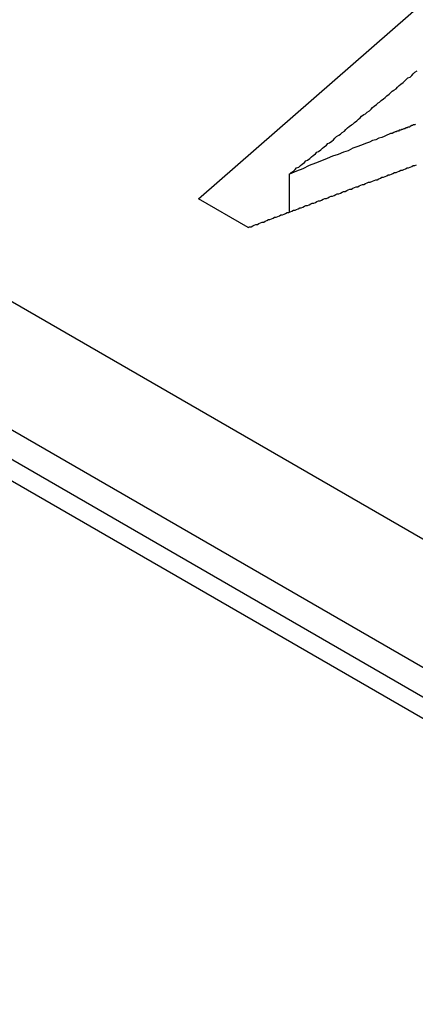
# Model space of a CAD drawing. Extents: x 7.6 to 27.1, y 2.7 to 20.5.
# Tile 127 of 136: x 24.3197 to 24.3702, y 20.0085 to 20.1341. Entities that reach past the tile are written whole.
import ezdxf

# ---------------------------------------------------------------- set-up
doc = ezdxf.new("R2010")
doc.units = 0
doc.layers.get('0').update_dxf_attribs({"linetype": 'CONTINUOUS'})

msp = doc.modelspace()

# ---------------------------------------------------------------- linework, layer by layer
at = {"color": 7, "linetype": 'CONTINUOUS'}
for p, q in [((24.4611, 20.01584), (24.00077, 20.28171)), ((23.9937, 20.26946), (24.43988, 20.01176)), ((24.43657, 20.00985), (23.99204, 20.26659)), ((24.34248, 20.11127), (24.39123, 20.15384)), ((24.35409, 20.10956), (24.35409, 20.11445)), ((24.34884, 20.1076), (24.34248, 20.11127)), ((24.43423, 20.00849), (24.28361, 20.09548))]:
    msp.add_line(p, q, dxfattribs=at)
at = {"color": 7}
for points in [[(24.3541, 20.1144, 0), (24.3543, 20.1146, 0), (24.3546, 20.1148, 0), (24.3548, 20.115, 0), (24.355, 20.1152, 0), (24.3553, 20.1153, 0), (24.3555, 20.1155, 0), (24.3557, 20.1157, 0), (24.356, 20.1159, 0), (24.3562, 20.1161, 0), (24.3564, 20.1162, 0), (24.3567, 20.1164, 0), (24.3569, 20.1166, 0), (24.3571, 20.1168, 0), (24.3574, 20.117, 0), (24.3576, 20.1172, 0), (24.3578, 20.1173, 0), (24.3581, 20.1175, 0), (24.3583, 20.1177, 0), (24.3585, 20.1179, 0), (24.3588, 20.1181, 0), (24.359, 20.1183, 0), (24.3592, 20.1184, 0), (24.3595, 20.1186, 0), (24.3597, 20.1188, 0), (24.3599, 20.119, 0), (24.3601, 20.1192, 0), (24.3604, 20.1194, 0), (24.3606, 20.1195, 0), (24.3608, 20.1197, 0), (24.3611, 20.1199, 0), (24.3613, 20.1201, 0), (24.3615, 20.1203, 0), (24.3617, 20.1205, 0), (24.362, 20.1207, 0), (24.3622, 20.1208, 0), (24.3624, 20.121, 0), (24.3627, 20.1212, 0), (24.3629, 20.1214, 0), (24.3631, 20.1216, 0), (24.3633, 20.1218, 0), (24.3636, 20.122, 0), (24.3638, 20.1221, 0), (24.364, 20.1223, 0), (24.3643, 20.1225, 0), (24.3645, 20.1227, 0), (24.3647, 20.1229, 0), (24.3649, 20.1231, 0), (24.3652, 20.1233, 0), (24.3654, 20.1235, 0), (24.3656, 20.1236, 0), (24.3658, 20.1238, 0), (24.3661, 20.124, 0), (24.3663, 20.1242, 0), (24.3665, 20.1244, 0), (24.3668, 20.1246, 0), (24.367, 20.1248, 0), (24.3672, 20.125, 0), (24.3674, 20.1251, 0), (24.3677, 20.1253, 0), (24.3679, 20.1255, 0), (24.3681, 20.1257, 0), (24.3683, 20.1259, 0), (24.3686, 20.1261, 0), (24.3688, 20.1263, 0), (24.369, 20.1265, 0), (24.3692, 20.1267, 0), (24.3695, 20.1268, 0), (24.3697, 20.127, 0), (24.3699, 20.1272, 0), (24.3701, 20.1274, 0), (24.3704, 20.1276, 0)], [(24.3702, 20.1208, 0), (24.3701, 20.1207, 0), (24.3699, 20.1207, 0), (24.3698, 20.1206, 0), (24.3697, 20.1206, 0), (24.3695, 20.1205, 0), (24.3694, 20.1204, 0), (24.3692, 20.1204, 0), (24.3691, 20.1203, 0), (24.369, 20.1203, 0), (24.3688, 20.1202, 0), (24.3687, 20.1202, 0), (24.3685, 20.1201, 0), (24.3684, 20.1201, 0), (24.3683, 20.12, 0), (24.3681, 20.12, 0), (24.368, 20.1199, 0), (24.3678, 20.1199, 0), (24.3677, 20.1198, 0), (24.3676, 20.1198, 0), (24.3674, 20.1197, 0), (24.3672, 20.1196, 0), (24.367, 20.1196, 0), (24.3668, 20.1195, 0), (24.3665, 20.1194, 0), (24.3662, 20.1192, 0), (24.3659, 20.1191, 0), (24.3655, 20.119, 0), (24.3651, 20.1188, 0), (24.3647, 20.1187, 0), (24.3643, 20.1185, 0), (24.3638, 20.1183, 0), (24.3633, 20.1181, 0), (24.3627, 20.1179, 0), (24.3622, 20.1177, 0), (24.3616, 20.1174, 0), (24.361, 20.1172, 0), (24.3603, 20.1169, 0), (24.3596, 20.1167, 0), (24.3589, 20.1164, 0), (24.3582, 20.1161, 0), (24.3574, 20.1158, 0), (24.3566, 20.1155, 0), (24.3558, 20.1151, 0), (24.355, 20.1148, 0), (24.3541, 20.1144, 0)], [(24.3488, 20.1076, 0), (24.349, 20.1077, 0), (24.3492, 20.1077, 0), (24.3494, 20.1078, 0), (24.3496, 20.1079, 0), (24.3498, 20.108, 0), (24.35, 20.108, 0), (24.3502, 20.1081, 0), (24.3504, 20.1082, 0), (24.3506, 20.1083, 0), (24.3508, 20.1083, 0), (24.351, 20.1084, 0), (24.3512, 20.1085, 0), (24.3514, 20.1086, 0), (24.3516, 20.1086, 0), (24.3518, 20.1087, 0), (24.352, 20.1088, 0), (24.3522, 20.1089, 0), (24.3524, 20.1089, 0), (24.3526, 20.109, 0), (24.3528, 20.1091, 0), (24.353, 20.1092, 0), (24.3532, 20.1092, 0), (24.3534, 20.1093, 0), (24.3536, 20.1094, 0), (24.3538, 20.1095, 0), (24.354, 20.1095, 0), (24.3542, 20.1096, 0), (24.3544, 20.1097, 0), (24.3546, 20.1098, 0), (24.3548, 20.1098, 0), (24.355, 20.1099, 0), (24.3552, 20.11, 0), (24.3554, 20.1101, 0), (24.3556, 20.1101, 0), (24.3558, 20.1102, 0), (24.356, 20.1103, 0), (24.3562, 20.1104, 0), (24.3564, 20.1104, 0), (24.3566, 20.1105, 0), (24.3568, 20.1106, 0), (24.357, 20.1107, 0), (24.3572, 20.1107, 0), (24.3574, 20.1108, 0), (24.3576, 20.1109, 0), (24.3578, 20.111, 0), (24.358, 20.111, 0), (24.3582, 20.1111, 0), (24.3584, 20.1112, 0), (24.3586, 20.1113, 0), (24.3588, 20.1113, 0), (24.359, 20.1114, 0), (24.3592, 20.1115, 0), (24.3594, 20.1116, 0), (24.3596, 20.1116, 0), (24.3598, 20.1117, 0), (24.36, 20.1118, 0), (24.3602, 20.1119, 0), (24.3604, 20.1119, 0), (24.3606, 20.112, 0), (24.3608, 20.1121, 0), (24.361, 20.1122, 0), (24.3612, 20.1122, 0), (24.3614, 20.1123, 0), (24.3616, 20.1124, 0), (24.3618, 20.1125, 0), (24.362, 20.1125, 0), (24.3622, 20.1126, 0), (24.3624, 20.1127, 0), (24.3626, 20.1128, 0), (24.3628, 20.1128, 0), (24.363, 20.1129, 0), (24.3632, 20.113, 0), (24.3634, 20.1131, 0), (24.3636, 20.1131, 0), (24.3638, 20.1132, 0), (24.364, 20.1133, 0), (24.3642, 20.1134, 0), (24.3644, 20.1134, 0), (24.3647, 20.1135, 0), (24.3649, 20.1136, 0), (24.3651, 20.1137, 0), (24.3653, 20.1137, 0), (24.3655, 20.1138, 0), (24.3657, 20.1139, 0), (24.3659, 20.114, 0), (24.3661, 20.114, 0), (24.3663, 20.1141, 0), (24.3665, 20.1142, 0), (24.3667, 20.1143, 0), (24.3669, 20.1143, 0), (24.3671, 20.1144, 0), (24.3673, 20.1145, 0), (24.3675, 20.1146, 0), (24.3677, 20.1146, 0), (24.3679, 20.1147, 0), (24.3681, 20.1148, 0), (24.3683, 20.1149, 0), (24.3685, 20.1149, 0), (24.3687, 20.115, 0), (24.3689, 20.1151, 0), (24.3691, 20.1152, 0), (24.3693, 20.1152, 0), (24.3695, 20.1153, 0), (24.3697, 20.1154, 0), (24.3699, 20.1155, 0), (24.3701, 20.1155, 0), (24.3703, 20.1156, 0)]]:
    msp.add_polyline3d(points, dxfattribs=at)

doc.saveas('drawing.dxf')
